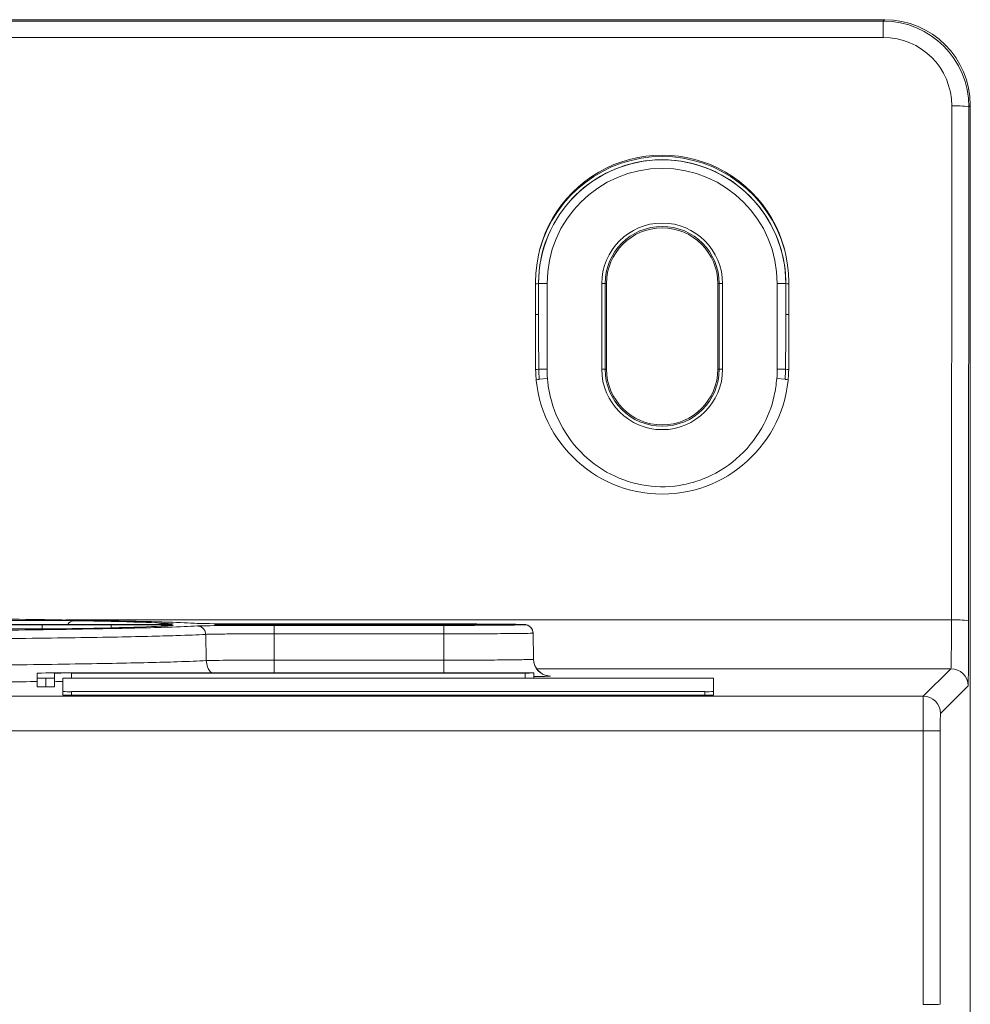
# Model space of a CAD drawing. Header units: millimetres. Extents: x 0 to 2100, y 0 to 1485.
# Tile 50 of 65: x 667 to 722, y 1313 to 1371. Entities that reach past the tile are written whole.
import ezdxf

# ---------------------------------------------------------------- set-up
doc = ezdxf.new("R2010")
doc.units = ezdxf.units.MM
doc.header["$LTSCALE"] = 5

msp = doc.modelspace()

# ---------------------------------------------------------------- linework, layer by layer
at = {"color": 7, "linetype": 'Continuous', "lineweight": 15}
for p, q in [((717.269, 1370.906), (511.269, 1370.906)), ((511.353, 1370.822), (717.185, 1370.822)), ((717.185, 1370.822), (717.269, 1370.906)), ((717.185, 1369.874), (717.185, 1370.822)), ((717.185, 1369.874), (511.353, 1369.874)), ((721.169, 1335.862), (721.183, 1365.873)), ((722.183, 1365.82), (722.169, 1335.81)), ((722.269, 1365.906), (722.183, 1365.82)), ((722.269, 1300.614), (722.269, 1365.906)), ((696.875, 1355.603), (696.877, 1350.603)), ((697.046, 1355.503), (697.047, 1355.503)), ((697.046, 1355.503), (697.047, 1353.697)), ((697.547, 1355.503), (697.047, 1355.503)), ((697.047, 1353.697), (697.047, 1355.503)), ((697.547, 1355.503), (697.547, 1350.503)), ((700.739, 1350.503), (700.739, 1355.503)), ((700.739, 1355.503), (700.939, 1355.503)), ((700.939, 1355.503), (700.939, 1350.503)), ((700.939, 1355.503), (701.019, 1355.503)), ((701.019, 1350.503), (701.019, 1355.503)), ((707.519, 1350.503), (707.519, 1355.503)), ((707.599, 1355.503), (707.519, 1355.503)), ((707.599, 1350.503), (707.599, 1355.503)), ((707.799, 1355.503), (707.599, 1355.503)), ((707.799, 1355.503), (707.799, 1350.503)), ((710.991, 1350.503), (710.991, 1355.503)), ((710.991, 1355.503), (711.491, 1355.503)), ((711.491, 1355.503), (711.491, 1353.697)), ((711.492, 1355.503), (711.491, 1355.503)), ((711.491, 1353.697), (711.492, 1355.503)), ((711.661, 1350.603), (711.663, 1355.603)), ((697.062, 1350.503), (697.547, 1350.503)), ((700.939, 1350.503), (700.739, 1350.503)), ((700.939, 1350.503), (701.019, 1350.503)), ((707.599, 1350.503), (707.519, 1350.503)), ((707.599, 1350.503), (707.799, 1350.503)), ((710.991, 1350.503), (711.476, 1350.503)), ((697.093, 1349.911), (697.569, 1349.95)), ((711.445, 1349.911), (710.969, 1349.95)), ((672.074, 1335.599), (668.06, 1335.599)), ((668.06, 1335.579), (672.074, 1335.579)), ((678.163, 1335.587), (678.163, 1335.591)), ((681.519, 1335.62), (691.519, 1335.62)), ((691.519, 1335.558), (681.519, 1335.558)), ((691.519, 1335.632), (681.609, 1335.632)), ((681.609, 1335.546), (691.519, 1335.546)), ((681.609, 1335.546), (681.609, 1335.055)), ((691.519, 1335.546), (691.519, 1335.055)), ((694.875, 1335.591), (694.875, 1335.587)), ((696.225, 1335.587), (696.225, 1335.591)), ((677.632, 1333.493), (677.606, 1335.021)), ((681.609, 1335.055), (681.609, 1333.515)), ((691.519, 1335.055), (681.609, 1335.055)), ((691.519, 1335.055), (691.519, 1333.515)), ((696.725, 1335.099), (696.725, 1335.096)), ((696.725, 1335.096), (696.752, 1333.57)), ((681.609, 1333.515), (691.519, 1333.515)), ((721.135, 1333.019), (696.931, 1333.019)), ((719.523, 1331.407), (721.135, 1333.019)), ((667.769, 1332.758), (667.769, 1332.461)), ((667.769, 1331.961), (667.769, 1332.461)), ((668.269, 1332.457), (668.269, 1331.957)), ((668.769, 1332.461), (668.769, 1332.758)), ((668.769, 1332.461), (668.769, 1331.961)), ((669.269, 1332.458), (669.269, 1331.681)), ((696.269, 1332.775), (669.769, 1332.775)), ((669.769, 1332.766), (696.269, 1332.766)), ((706.769, 1332.462), (669.769, 1332.462)), ((696.769, 1332.771), (696.769, 1332.462)), ((697.752, 1332.591), (697.752, 1332.587)), ((707.269, 1331.681), (707.269, 1332.458)), ((722.135, 1332.02), (720.522, 1330.407)), ((661.404, 1331.407), (719.523, 1331.407)), ((669.269, 1331.481), (669.269, 1331.681)), ((669.769, 1331.677), (669.769, 1331.477)), ((669.769, 1331.677), (706.769, 1331.677)), ((669.769, 1331.477), (706.769, 1331.477)), ((706.769, 1331.477), (706.769, 1331.677)), ((707.269, 1331.681), (707.269, 1331.481)), ((719.514, 1329.39), (661.403, 1329.39)), ((719.515, 1313.417), (719.514, 1329.39)), ((720.514, 1329.398), (720.515, 1313.425))]:
    msp.add_line(p, q, dxfattribs=at)
at = {"color": 8, "linetype": 'Continuous', "lineweight": 15}
for p, q in [((669.426, 1335.862), (721.169, 1335.862)), ((668.06, 1335.348), (668.06, 1335.579)), ((672.074, 1335.403), (672.074, 1335.579)), ((681.519, 1335.558), (681.519, 1335.62)), ((691.519, 1335.558), (691.519, 1335.62)), ((694.719, 1335.578), (694.875, 1335.591)), ((694.749, 1335.579), (694.875, 1335.587)), ((696.225, 1335.591), (696.112, 1335.6)), ((681.609, 1332.775), (681.609, 1333.515)), ((691.519, 1332.775), (691.519, 1333.515)), ((669.769, 1332.766), (669.769, 1332.462)), ((696.269, 1332.462), (696.269, 1332.766)), ((697.611, 1332.602), (697.752, 1332.591))]:
    msp.add_line(p, q, dxfattribs=at)
at = {"color": 8, "linetype": 'Continuous', "lineweight": 15, "flags": 128}
for points in [[(675.596, 1335.623), (675.602, 1335.624), (675.696, 1335.633)], [(697.752, 1332.591), (697.559, 1332.61), (697.431, 1332.644)]]:
    msp.add_lwpolyline(points, dxfattribs=at)
at = {"color": 7, "linetype": 'Continuous', "lineweight": 15}
for centre, radius, start, end in [((721.427, 1360.958), 4.92, 81.16363, 92.84435), ((704.269, 1355.607), 7.394, 359.9738, 180.0262), ((704.269, 1355.503), 7.222, 0, 180), ((704.269, 1355.503), 6.722, 0, 180), ((704.269, 1355.503), 3.53, 0, 180), ((704.269, 1355.503), 3.33, 0, 180), ((704.269, 1355.503), 3.25, 0, 180), ((704.269, 1350.607), 7.392, 180.0262, 359.9738), ((704.269, 1350.503), 6.722, 180, 184.71769), ((704.269, 1350.503), 3.53, 180, 0), ((704.269, 1350.503), 3.33, 180, 0), ((704.269, 1350.503), 3.25, 180, 0), ((704.269, 1350.503), 6.722, 355.28231, 0), ((721.414, 1330.948), 4.92, 81.16363, 92.84435), ((696.225, 1335.091), 0.5, 1.00107, 90.00115), ((696.225, 1335.087), 0.5, 1.00107, 90.00115), ((697.752, 1333.591), 1, 181.00059, 251.29559), ((697.752, 1333.587), 1, 181.00107, 270.00115), ((721.135, 1332.019), 1, 0.00511, 89.99489), ((669.269, 1275.465), 57.312, 89.50017, 91.49979), ((668.144, 1346.784), 14.328, 268.50021, 270.49983), ((668.394, 1346.784), 14.328, 269.50017, 271.49979), ((669.519, 1304.112), 28.656, 89.50017, 91.49979), ((669.644, 1318.135), 14.328, 89.50017, 91.49979), ((696.394, 1318.448), 14.328, 88.50021, 90.49983), ((696.394, 1347.094), 14.328, 269.50017, 271.49979), ((706.894, 1318.135), 14.328, 88.50021, 90.49983), ((668.144, 1346.284), 14.328, 268.50021, 270.49983), ((668.394, 1346.284), 14.328, 269.50017, 271.49979), ((669.212, 1319.476), 12.789, 89.74573, 91.98617), ((669.644, 1346.004), 14.328, 268.50021, 270.49983), ((669.644, 1345.804), 14.328, 268.50021, 270.49983), ((706.894, 1346.004), 14.328, 269.50017, 271.49979), ((706.894, 1345.804), 14.328, 269.50017, 271.49979), ((719.522, 1330.407), 1, 0.00511, 89.99489), ((719.759, 1358.632), 29.243, 269.52031, 271.47969), ((719.76, 1342.659), 29.243, 269.52031, 271.47969)]:
    msp.add_arc(centre, radius, start, end, dxfattribs=at)
at = {"color": 8, "linetype": 'Continuous', "lineweight": 15}
for centre, radius, start, end in [((704.269, 1355.496), 7.423, 15.617, 164.383), ((696.907, 1356.378), 0.886, 267.915, 279.01021), ((711.631, 1356.378), 0.886, 260.98979, 272.085), ((696.908, 1354.572), 0.886, 267.915, 279.01021), ((711.63, 1354.572), 0.886, 260.98979, 272.085), ((696.885, 1352.013), 1.521, 269.72996, 276.68722), ((711.653, 1352.013), 1.521, 263.31278, 270.27004), ((696.775, 1351.53), 1.651, 274.77508, 281.11058), ((711.763, 1351.53), 1.651, 258.88942, 265.22492), ((669.932, 1335.373), 0.447, 91.55554, 149.73234)]:
    msp.add_arc(centre, radius, start, end, dxfattribs=at)
at = {"color": 7, "linetype": 'Continuous', "lineweight": 15}
for centre, major_axis, ratio, start_param, end_param in [((717.183, 1365.82), (2.05, 4.563), 0.999449, 5.134392, 6.705112), ((717.269, 1365.906), (3.536, 3.536), 0.999931, 5.497825, 7.068545), ((717.183, 1365.872), (1.673, 3.636), 0.999297, 5.143365, 6.714085), ((697.547, 1353.814), (0, 13.357), 0.037434, 1.579523, 1.821275), ((710.991, 1353.814), (0, 13.357), 0.037434, 4.461911, 4.703662), ((721.135, 1336.019), (0, 3), 0.011636, 3.150319, 4.660029), ((668.06, 1335.63), (3.634, 0), 0.008727, 3.230125, 4.712389), ((668.06, 1335.547), (3.629, 0), 0.008727, 1.570796, 3.053971), ((614.269, 1335.589), (61.632, 0), 0.008727, 0.081533, 0.444207), ((614.269, 1335.589), (61.632, 0), 0.008727, 5.839046, 6.200741), ((672.074, 1335.63), (3.634, 0), 0.008727, 4.712389, 5.888426), ((672.074, 1335.547), (3.629, 0), 0.008727, 0.496729, 1.570796), ((681.609, 1335.671), (4.545, 0), 0.008727, 3.281173, 4.712389), ((681.609, 1335.506), (4.542, 0), 0.008727, 1.570796, 3.002315), ((681.519, 1335.587), (3.356, 0), 0.008727, 3.637719, 4.712389), ((681.519, 1335.591), (3.356, 0), 0.008727, 1.570796, 2.120172), ((691.519, 1335.591), (3.356, 0), 0.008727, 1.010481, 1.570796), ((691.519, 1335.587), (3.356, 0), 0.008727, 4.712389, 6.167194), ((722.135, 1336.019), (0, 4), 0.008727, 3.150319, 4.660029), ((719.523, 1329.407), (0, 2), 0.004363, 0.008727, 1.579523), ((720.523, 1329.407), (0, 1), 0.008727, 0.008727, 1.579523)]:
    msp.add_ellipse(centre, major_axis=major_axis, ratio=ratio, start_param=start_param, end_param=end_param, dxfattribs=at)
at = {"color": 8, "linetype": 'Continuous', "lineweight": 15}
for centre, major_axis, start_param, end_param in [((672.074, 1335.547), (3.629, 0), 6.200741, 6.779914), ((672.074, 1335.63), (3.634, 0), 5.888426, 6.364718), ((681.519, 1335.591), (3.356, 0), 2.120172, 3.14205), ((681.519, 1335.587), (3.356, 0), 3.14205, 3.637719), ((691.519, 1335.591), (3.356, 0), 6.282728, 7.293666), ((691.519, 1335.587), (3.356, 0), 6.167194, 6.282728)]:
    msp.add_ellipse(centre, major_axis=major_axis, ratio=0.008727, start_param=start_param, end_param=end_param, dxfattribs=at)
at = {"color": 7, "linetype": 'Continuous', "lineweight": 15}
for points, knots in [([(711.492, 1355.503), (711.49, 1355.636), (711.479, 1356.305), (711.225, 1357.776), (710.28, 1359.758), (708.531, 1361.509), (706.303, 1362.581), (703.847, 1362.856), (701.442, 1362.303), (699.352, 1360.986), (697.825, 1359.053), (697.126, 1357.11), (697.066, 1355.902), (697.046, 1355.503)], [0, 0, 0, 0, 0.0176916, 0.088872, 0.196343, 0.3037967, 0.4111077, 0.5182741, 0.6253572, 0.7324548, 0.8396581, 0.947012, 1, 1, 1, 1]), ([(697.062, 1350.503), (697.066, 1350.37), (697.07, 1350.172), (697.088, 1349.975), (697.093, 1349.911)], [0, 0, 0, 0, 0.674183, 1, 1, 1, 1]), ([(711.445, 1349.911), (711.456, 1350.044), (711.471, 1350.241), (711.475, 1350.439), (711.476, 1350.503)], [0, 0, 0, 0, 0.674183, 1, 1, 1, 1]), ([(697.569, 1349.95), (697.574, 1349.898), (697.648, 1349.076), (698.083, 1347.519), (699.388, 1345.617), (701.204, 1344.263), (703.335, 1343.58), (705.205, 1343.634), (707.009, 1344.157), (708.696, 1345.168), (710.125, 1346.925), (710.8, 1348.617), (710.927, 1349.618), (710.969, 1349.95)], [0, 0, 0, 0, 0.007778, 0.122978, 0.235756, 0.345682, 0.454408, 0.563229, 0.618629, 0.73343, 0.849808, 0.950203, 1, 1, 1, 1]), ([(677.108, 1335.666), (676.617, 1335.69), (675.817, 1335.729), (673.834, 1335.781), (671.785, 1335.824), (669.293, 1335.866), (666.444, 1335.905), (663.307, 1335.941), (659.897, 1335.975), (656.174, 1336.006), (653.438, 1336.024), (652.07, 1336.034)], [0, 0, 0, 0, 0.166512, 0.271343, 0.376175, 0.484051, 0.591928, 0.692603, 0.793277, 0.896639, 1, 1, 1, 1]), ([(551.427, 1335.512), (551.741, 1335.496), (552.371, 1335.463), (553.977, 1335.414), (556.083, 1335.366), (558.63, 1335.321), (561.507, 1335.28), (564.654, 1335.243), (568.189, 1335.207), (572.059, 1335.174), (576.205, 1335.145), (580.597, 1335.119), (585.277, 1335.096), (590.155, 1335.076), (595.187, 1335.06), (600.327, 1335.048), (605.623, 1335.04), (610.969, 1335.035), (616.306, 1335.035), (621.617, 1335.038), (626.932, 1335.046), (632.157, 1335.057), (637.222, 1335.072), (642.102, 1335.09), (646.837, 1335.113), (652.08, 1335.143), (657.609, 1335.182), (662.531, 1335.228), (666.319, 1335.271), (669.198, 1335.31), (671.681, 1335.351), (673.772, 1335.395), (675.801, 1335.448), (676.616, 1335.488), (677.111, 1335.512)], [0, 0, 0, 0, 0.0314854, 0.0632302, 0.095801, 0.1286592, 0.1576997, 0.1867402, 0.2165152, 0.2465092, 0.2755522, 0.3047983, 0.334359, 0.3643507, 0.3933925, 0.4226374, 0.452197, 0.4821873, 0.5112273, 0.5402673, 0.5700416, 0.6000349, 0.6290765, 0.6583211, 0.6878803, 0.7178704, 0.7617824, 0.8056943, 0.8356887, 0.8647318, 0.893978, 0.9235388, 0.9535305, 1, 1, 1, 1]), ([(665.017, 1335.834), (665.336, 1335.835), (666.011, 1335.838), (667.173, 1335.838), (668.313, 1335.835), (669.308, 1335.829), (669.716, 1335.823), (669.919, 1335.82)], [0, 0, 0, 0, 0.182516, 0.386462, 0.590678, 0.795349, 1, 1, 1, 1]), ([(669.921, 1335.358), (669.743, 1335.355), (669.365, 1335.35), (668.434, 1335.344), (667.307, 1335.34), (666.097, 1335.34), (665.377, 1335.343), (665.017, 1335.345)], [0, 0, 0, 0, 0.1822976, 0.3864411, 0.5907668, 0.7953899, 1, 1, 1, 1]), ([(675.643, 1335.625), (675.643, 1335.625), (675.641, 1335.625), (675.577, 1335.621), (675.449, 1335.619), (675.389, 1335.618)], [0, 0, 0, 0, 0.127659, 0.596401, 1, 1, 1, 1]), ([(678.589, 1335.573), (678.584, 1335.573), (678.409, 1335.575), (678.294, 1335.58), (678.272, 1335.581), (678.265, 1335.581)], [0, 0, 0, 0, 0.022581, 0.734449, 1, 1, 1, 1]), ([(696.112, 1335.6), (696.111, 1335.6), (696.052, 1335.604), (695.558, 1335.613), (694.52, 1335.623), (693.104, 1335.63), (692.047, 1335.631), (691.519, 1335.632)], [0, 0, 0, 0, 0.004119, 0.25344, 0.501967, 0.751003, 1, 1, 1, 1]), ([(691.519, 1335.546), (691.868, 1335.546), (692.744, 1335.547), (694.068, 1335.552), (695.26, 1335.561), (696.069, 1335.573), (696.173, 1335.583), (696.225, 1335.587)], [0, 0, 0, 0, 0.141944, 0.356753, 0.570887, 0.78546, 1, 1, 1, 1]), ([(696.725, 1335.099), (696.718, 1335.161), (696.704, 1335.271), (696.623, 1335.403), (696.534, 1335.489), (696.448, 1335.542), (696.378, 1335.569), (696.331, 1335.581), (696.294, 1335.587), (696.252, 1335.593), (696.215, 1335.596), (696.149, 1335.598), (696.112, 1335.599)], [0, 0, 0, 0, 0.117183, 0.210567, 0.28887, 0.3552, 0.408128, 0.449568, 0.495022, 0.569774, 0.756795, 1, 1, 1, 1]), ([(677.606, 1335.021), (677.107, 1334.997), (676.298, 1334.957), (674.291, 1334.905), (672.225, 1334.862), (669.708, 1334.82), (666.799, 1334.781), (663.538, 1334.744), (659.942, 1334.709), (655.976, 1334.677), (651.717, 1334.648), (647.224, 1334.622), (642.513, 1334.6), (637.542, 1334.581), (632.415, 1334.566), (627.196, 1334.555), (621.899, 1334.547), (616.484, 1334.543), (611.065, 1334.544), (605.709, 1334.548), (600.425, 1334.556), (595.177, 1334.568), (590.078, 1334.584), (585.188, 1334.604), (580.512, 1334.626), (576.022, 1334.653), (571.818, 1334.683), (567.945, 1334.715), (564.404, 1334.75), (561.178, 1334.788), (558.832, 1334.821), (556.803, 1334.854), (555.063, 1334.887), (553.288, 1334.929), (551.837, 1334.973), (551.234, 1335.005), (550.932, 1335.021)], [0, 0, 0, 0, 0.046467, 0.075404, 0.104542, 0.134313, 0.164304, 0.193243, 0.222383, 0.252157, 0.28215, 0.311086, 0.340222, 0.369992, 0.39998, 0.428919, 0.458058, 0.487831, 0.517823, 0.546758, 0.575895, 0.605665, 0.635654, 0.664591, 0.693728, 0.7235, 0.75349, 0.782429, 0.811569, 0.841342, 0.871335, 0.884962, 0.912231, 0.939668, 0.969721, 1, 1, 1, 1]), ([(681.609, 1335.055), (681.273, 1335.055), (680.483, 1335.054), (679.325, 1335.049), (678.324, 1335.04), (677.778, 1335.029), (677.649, 1335.023), (677.606, 1335.021)], [0, 0, 0, 0, 0.174854, 0.410324, 0.645795, 0.881276, 1, 1, 1, 1]), ([(696.725, 1335.096), (696.725, 1335.096), (696.725, 1335.091), (696.526, 1335.082), (695.665, 1335.07), (694.337, 1335.06), (692.921, 1335.056), (691.954, 1335.055), (691.569, 1335.055), (691.519, 1335.055)], [0, 0, 0, 0, 0.0000074, 0.2144489, 0.4290512, 0.6431518, 0.8579873, 0.9816236, 1, 1, 1, 1]), ([(691.519, 1333.515), (691.519, 1333.515), (691.9, 1333.515), (692.868, 1333.517), (694.334, 1333.523), (695.675, 1333.535), (696.51, 1333.551), (696.739, 1333.563), (696.752, 1333.569), (696.752, 1333.57), (696.752, 1333.57)], [0, 0, 0, 0, 0.000007, 0.139483, 0.354137, 0.568354, 0.783459, 0.971159, 0.999993, 1, 1, 1, 1]), ([(550.906, 1333.493), (551.011, 1333.487), (551.38, 1333.465), (552.299, 1333.428), (553.868, 1333.382), (555.89, 1333.338), (558.326, 1333.295), (561.152, 1333.254), (564.336, 1333.216), (567.91, 1333.18), (571.811, 1333.146), (575.999, 1333.116), (580.433, 1333.089), (585.158, 1333.066), (590.081, 1333.046), (595.158, 1333.03), (600.345, 1333.017), (605.686, 1333.009), (611.078, 1333.004), (616.473, 1333.004), (621.826, 1333.008), (627.184, 1333.015), (632.436, 1333.027), (637.54, 1333.043), (642.456, 1333.062), (647.224, 1333.085), (651.745, 1333.111), (655.982, 1333.141), (659.908, 1333.173), (663.55, 1333.209), (666.83, 1333.247), (669.722, 1333.287), (672.216, 1333.329), (674.313, 1333.374), (676.332, 1333.428), (677.143, 1333.468), (677.632, 1333.493)], [0, 0, 0, 0, 0.011583, 0.0406218, 0.0698636, 0.09942, 0.1294071, 0.158451, 0.1876982, 0.21726, 0.2472529, 0.2762943, 0.3055387, 0.3350977, 0.3650876, 0.3941286, 0.4233726, 0.4529313, 0.4829208, 0.5119636, 0.5412096, 0.5707702, 0.6007618, 0.6298022, 0.6590456, 0.6886036, 0.7185924, 0.7476364, 0.7768836, 0.8064455, 0.8364384, 0.8654803, 0.8947252, 0.9242847, 0.9542752, 1, 1, 1, 1]), ([(677.632, 1333.493), (677.739, 1333.496), (677.952, 1333.501), (678.805, 1333.509), (679.941, 1333.514), (680.94, 1333.515), (681.499, 1333.515), (681.609, 1333.515)], [0, 0, 0, 0, 0.235625, 0.47125, 0.70687, 0.942486, 1, 1, 1, 1]), ([(697.619, 1332.601), (697.619, 1332.601), (697.636, 1332.6), (697.587, 1332.608), (697.488, 1332.617), (697.433, 1332.642), (697.431, 1332.643)], [0, 0, 0, 0, 0.037454, 0.691443, 0.992823, 1, 1, 1, 1]), ([(667.769, 1332.267), (667.72, 1332.267), (666.402, 1332.248), (663.168, 1332.215), (658.104, 1332.169), (652.411, 1332.128), (646.247, 1332.094), (639.679, 1332.066), (632.794, 1332.044), (625.669, 1332.03), (618.404, 1332.022), (611.079, 1332.021), (603.826, 1332.029), (598.99, 1332.036), (596.674, 1332.043), (596.667, 1332.043)], [0, 0, 0, 0, 0.003507, 0.093971, 0.184723, 0.275187, 0.365639, 0.456379, 0.546831, 0.637291, 0.728039, 0.818499, 0.908953, 0.999695, 1, 1, 1, 1])]:
    msp.add_open_spline(points, degree=3, knots=knots, dxfattribs=at)
msp.add_open_spline([(677.111, 1335.512), (677.175, 1335.505), (677.303, 1335.49), (677.466, 1335.377), (677.581, 1335.215), (677.598, 1335.085), (677.606, 1335.021)], degree=3, dxfattribs=at)
at = {"color": 8, "linetype": 'Continuous', "lineweight": 15}
for points, knots in [([(677.962, 1332.775), (677.951, 1332.782), (677.832, 1332.859), (677.688, 1333.113), (677.651, 1333.366), (677.632, 1333.493)], [0, 0, 0, 0, 0.049924, 0.524962, 1, 1, 1, 1]), ([(697.752, 1332.587), (697.702, 1332.581), (697.623, 1332.571), (697.004, 1332.563), (696.769, 1332.559)], [0, 0, 0, 0, 0.6208418, 1, 1, 1, 1])]:
    msp.add_open_spline(points, degree=3, knots=knots, dxfattribs=at)

doc.saveas('drawing.dxf')
